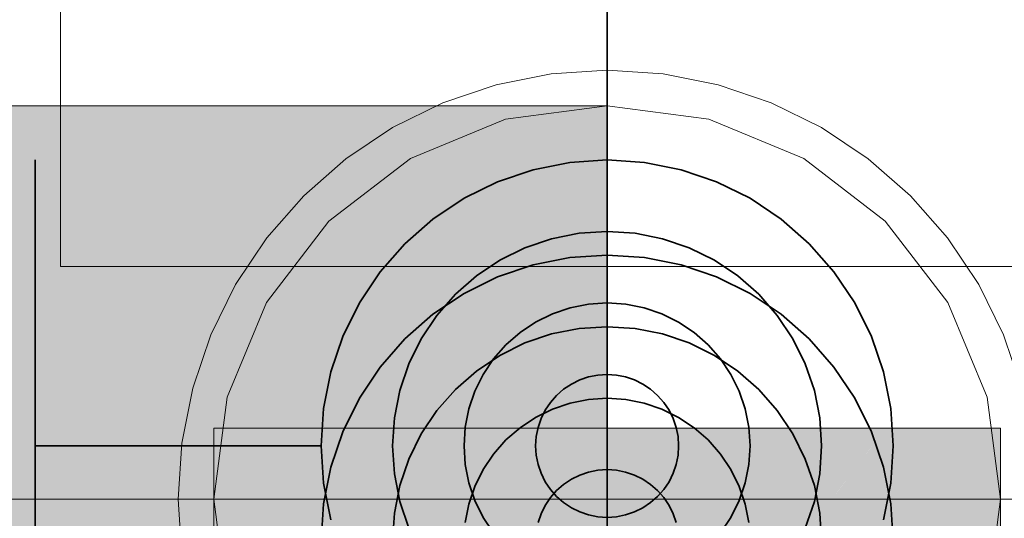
# Model space of a CAD drawing. Extents: x -223 to 557, y -138 to 606.
# Tile 40 of 256: x 15.202 to 16.579, y 8.97 to 9.668. Entities that reach past the tile are written whole.
import ezdxf

# ---------------------------------------------------------------- set-up
doc = ezdxf.new("R2010")
doc.units = 0
doc.layers.get('0').update_dxf_attribs({"lineweight": 35})
doc.layers.add('0-Shading', color=7, linetype='Continuous', lineweight=35)
doc.layers.add('5_EG-HLSE', color=7, linetype='Continuous', lineweight=25)
for name, color, linetype, lineweight, true_color in [('H_Heizkoerper', 1, 'Continuous', 35, 0xff0000), ('H_Vorlauf', 1, 'Continuous', 35, 0xff0000), ('H_Vorlauf_Beschriftung_OG', 1, 'Continuous', 18, 0xff0000), ('H_Vorlauf_OG', 1, 'Continuous', 18, 0xff0000)]:
    doc.layers.add(name, color=color, linetype=linetype, lineweight=lineweight, true_color=true_color)

# ---------------------------------------------------------------- blocks, each defined once
blk = doc.blocks.new('Shading-A07ALDT11N', base_point=(16.4127, 8.9635))
at = {"layer": '0-Shading', "color": 14, "true_color": 0xb00000}
for points in [[(13.8266, 9.3862), (16.0238, 9.3862), (13.8266, 9.5473)], [(16.0238, 9.3862), (13.8266, 9.5473), (16.0238, 9.5473)], [(15.6349, 8.8832), (15.4738, 8.8832), (15.6349, 9.0967)], [(15.4738, 8.8832), (15.6349, 9.0967), (15.4738, 9.0967)], [(16.5738, 8.8832), (16.4127, 8.8832), (16.5738, 9.0967)], [(16.4127, 8.8832), (16.5738, 9.0967), (16.4127, 9.0967)]]:
    blk.add_solid(points, dxfattribs=at)
at = {"layer": '0-Shading', "color": 1, "true_color": 0xf50000}
for points in [[(13.8266, 8.9973), (16.0238, 8.9973), (13.8266, 9.3862)], [(16.0238, 8.9973), (13.8266, 9.3862), (16.0238, 9.3862)], [(13.8266, 8.6084), (16.0238, 8.6084), (13.8266, 8.9973)], [(16.0238, 8.6084), (13.8266, 8.9973), (16.0238, 8.9973)]]:
    blk.add_solid(points, dxfattribs=at)
at = {"layer": '0-Shading', "color": 1, "true_color": 0xf40000}
for points in [[(16.0238, 9.0213), (15.9244, 9.0967), (15.6349, 9.0967)], [(16.0238, 9.0213), (15.6349, 9.0213), (15.6349, 9.0967)], [(16.0238, 9.0213), (16.0238, 9.0967), (15.9244, 9.0967)], [(16.3563, 9.0213), (16.0238, 9.0213), (16.4127, 9.0967)], [(16.0238, 9.0213), (16.4127, 9.0967), (16.1232, 9.0967)], [(16.0238, 9.0213), (16.1232, 9.0967), (16.0238, 9.0967)], [(16.4127, 8.7825), (16.1779, 8.7825), (16.4127, 9.0967)], [(15.904, 8.7825), (15.6349, 8.7825), (16.0238, 9.0213)], [(15.6349, 8.7825), (16.0238, 9.0213), (15.6349, 9.0213)], [(16.0238, 8.951), (15.9885, 8.951), (16.0238, 9.0213)], [(16.3038, 8.951), (16.0238, 8.951), (16.3563, 9.0213)], [(16.0238, 8.951), (16.3563, 9.0213), (16.0238, 9.0213)]]:
    blk.add_solid(points, dxfattribs=at)
at = {"layer": '0-Shading', "color": 16, "true_color": 0x850000}
for points in [[(15.4855, 8.9692), (15.4738, 8.9692), (15.4738, 8.9973)], [(16.5738, 8.9692), (16.5622, 8.9692), (16.5738, 8.9973)]]:
    blk.add_solid(points, dxfattribs=at)
blk = doc.blocks.new('Referenz-A07ALDUO1N', base_point=(-167.6747, -99.33))
at = {"layer": '5_EG-HLSE', "color": 0, "lineweight": 13}
for q in [(15.2596, 18.5229), (17.2596, 9.3229)]:
    blk.add_line((15.2596, 9.3229), q, dxfattribs=at)
blk = doc.blocks.new('Heizkörper-A07ALDUQ1N', base_point=(12.3571, 0.4766))
at = {"layer": 'H_Vorlauf', "color": 0, "linetype": 'ByBlock', "lineweight": -2, "ltscale": 0.35}
for p, q in [((16.0238, 9.8717), (16.0238, 8.2717)), ((15.2238, 8.6717), (15.2238, 9.4717)), ((15.9716, 9.4683), (15.9203, 9.4581)), ((16.0238, 9.4717), (15.9716, 9.4683)), ((16.076, 9.4683), (16.0238, 9.4717)), ((16.1273, 9.4581), (16.076, 9.4683)), ((15.9203, 9.4581), (15.8707, 9.4413)), ((16.1769, 9.4413), (16.1273, 9.4581)), ((15.8707, 9.4413), (15.8238, 9.4181)), ((16.2238, 9.4181), (16.1769, 9.4413)), ((15.8238, 9.4181), (15.7803, 9.3891)), ((16.2673, 9.3891), (16.2238, 9.4181)), ((15.7803, 9.3891), (15.741, 9.3546)), ((16.3066, 9.3546), (16.2673, 9.3891)), ((15.9846, 9.3691), (15.9462, 9.3615)), ((16.0238, 9.3717), (15.9846, 9.3691)), ((16.063, 9.3691), (16.0238, 9.3717)), ((16.1015, 9.3615), (16.063, 9.3691)), ((15.741, 9.3546), (15.7065, 9.3152)), ((15.9462, 9.3615), (15.909, 9.3489)), ((16.1386, 9.3489), (16.1015, 9.3615)), ((16.3411, 9.3152), (16.3066, 9.3546)), ((15.909, 9.3489), (15.8738, 9.3315)), ((16.1738, 9.3315), (16.1386, 9.3489)), ((15.8738, 9.3315), (15.8412, 9.3097)), ((16.2064, 9.3097), (16.1738, 9.3315)), ((15.7065, 9.3152), (15.6774, 9.2717)), ((15.8412, 9.3097), (15.8117, 9.2838)), ((16.2359, 9.2838), (16.2064, 9.3097)), ((16.3702, 9.2717), (16.3411, 9.3152)), ((15.8117, 9.2838), (15.7858, 9.2543)), ((16.2618, 9.2543), (16.2359, 9.2838)), ((15.6774, 9.2717), (15.6543, 9.2248)), ((15.9977, 9.27), (15.972, 9.2649)), ((16.0238, 9.2717), (15.9977, 9.27)), ((16.0499, 9.27), (16.0238, 9.2717)), ((16.0756, 9.2649), (16.0499, 9.27)), ((16.3934, 9.2248), (16.3702, 9.2717)), ((15.7858, 9.2543), (15.764, 9.2217)), ((15.9473, 9.2565), (15.9238, 9.2449)), ((15.972, 9.2649), (15.9473, 9.2565)), ((16.1003, 9.2565), (16.0756, 9.2649)), ((16.1238, 9.2449), (16.1003, 9.2565)), ((16.2836, 9.2217), (16.2618, 9.2543)), ((15.9238, 9.2449), (15.9021, 9.2304)), ((16.1456, 9.2304), (16.1238, 9.2449)), ((15.9021, 9.2304), (15.8824, 9.2131)), ((16.1652, 9.2131), (16.1456, 9.2304)), ((15.6543, 9.2248), (15.6374, 9.1752)), ((15.764, 9.2217), (15.7466, 9.1865)), ((15.8824, 9.2131), (15.8651, 9.1935)), ((16.1825, 9.1935), (16.1652, 9.2131)), ((16.301, 9.1865), (16.2836, 9.2217)), ((16.4102, 9.1752), (16.3934, 9.2248)), ((15.7466, 9.1865), (15.734, 9.1494)), ((15.8651, 9.1935), (15.8506, 9.1717)), ((16.197, 9.1717), (16.1825, 9.1935)), ((16.3136, 9.1494), (16.301, 9.1865)), ((15.6374, 9.1752), (15.6272, 9.1239)), ((15.8506, 9.1717), (15.839, 9.1482)), ((16.0108, 9.1709), (15.9979, 9.1683)), ((16.0238, 9.1717), (16.0108, 9.1709)), ((16.0369, 9.1709), (16.0238, 9.1717)), ((16.0497, 9.1683), (16.0369, 9.1709)), ((16.2086, 9.1482), (16.197, 9.1717)), ((16.4204, 9.1239), (16.4102, 9.1752)), ((15.9738, 9.1583), (15.9629, 9.151)), ((15.9855, 9.1641), (15.9738, 9.1583)), ((15.9979, 9.1683), (15.9855, 9.1641)), ((16.0621, 9.1641), (16.0497, 9.1683)), ((16.0738, 9.1583), (16.0621, 9.1641)), ((16.0847, 9.151), (16.0738, 9.1583)), ((15.734, 9.1494), (15.7264, 9.1109)), ((15.839, 9.1482), (15.8306, 9.1235)), ((15.9531, 9.1424), (15.9445, 9.1326)), ((15.9629, 9.151), (15.9531, 9.1424)), ((16.0945, 9.1424), (16.0847, 9.151)), ((16.1031, 9.1326), (16.0945, 9.1424)), ((16.217, 9.1235), (16.2086, 9.1482)), ((16.3212, 9.1109), (16.3136, 9.1494)), ((15.9445, 9.1326), (15.9372, 9.1217)), ((16.1104, 9.1217), (16.1031, 9.1326)), ((15.6272, 9.1239), (15.6238, 9.0717)), ((15.8306, 9.1235), (15.8255, 9.0978)), ((15.9372, 9.1217), (15.9314, 9.11)), ((16.1162, 9.11), (16.1104, 9.1217)), ((16.2221, 9.0978), (16.217, 9.1235)), ((16.4238, 9.0717), (16.4204, 9.1239)), ((15.7264, 9.1109), (15.7238, 9.0717)), ((15.9314, 9.11), (15.9272, 9.0976)), ((16.1204, 9.0976), (16.1162, 9.11)), ((16.3238, 9.0717), (16.3212, 9.1109)), ((15.8255, 9.0978), (15.8238, 9.0717)), ((15.9272, 9.0976), (15.9247, 9.0848)), ((16.123, 9.0848), (16.1204, 9.0976)), ((16.2238, 9.0717), (16.2221, 9.0978)), ((15.9247, 9.0848), (15.9238, 9.0717)), ((16.1238, 9.0717), (16.123, 9.0848)), ((15.6238, 9.0717), (15.2238, 9.0717)), ((15.6238, 9.0717), (15.6272, 9.0195)), ((15.7238, 9.0717), (15.7264, 9.0326)), ((15.8238, 9.0717), (15.8255, 9.0456)), ((15.9238, 9.0717), (15.9247, 9.0587)), ((16.123, 9.0587), (16.1238, 9.0717)), ((16.2221, 9.0456), (16.2238, 9.0717)), ((16.3212, 9.0326), (16.3238, 9.0717)), ((16.4204, 9.0195), (16.4238, 9.0717)), ((15.9247, 9.0587), (15.9272, 9.0458)), ((16.1204, 9.0458), (16.123, 9.0587)), ((15.7264, 9.0326), (15.734, 8.9941)), ((15.8255, 9.0456), (15.8306, 9.0199)), ((15.9272, 9.0458), (15.9314, 9.0334)), ((15.9314, 9.0334), (15.9372, 9.0217)), ((16.1104, 9.0217), (16.1162, 9.0334)), ((16.1162, 9.0334), (16.1204, 9.0458)), ((16.217, 9.0199), (16.2221, 9.0456)), ((16.3136, 8.9941), (16.3212, 9.0326)), ((15.6272, 9.0195), (15.6374, 8.9682)), ((15.8306, 9.0199), (15.839, 8.9952)), ((15.9372, 9.0217), (15.9445, 9.0108)), ((16.1031, 9.0108), (16.1104, 9.0217)), ((16.2086, 8.9952), (16.217, 9.0199)), ((16.4102, 8.9682), (16.4204, 9.0195)), ((15.9445, 9.0108), (15.9531, 9.001)), ((16.0945, 9.001), (16.1031, 9.0108)), ((15.734, 8.9941), (15.7466, 8.9569)), ((15.839, 8.9952), (15.8506, 8.9717)), ((15.9531, 9.001), (15.9629, 8.9924)), ((15.9629, 8.9924), (15.9738, 8.9851)), ((16.0738, 8.9851), (16.0847, 8.9924)), ((16.0847, 8.9924), (16.0945, 9.001)), ((16.197, 8.9717), (16.2086, 8.9952)), ((16.301, 8.9569), (16.3136, 8.9941)), ((15.9738, 8.9851), (15.9855, 8.9793)), ((15.9855, 8.9793), (15.9979, 8.9751)), ((16.0497, 8.9751), (16.0621, 8.9793)), ((16.0621, 8.9793), (16.0738, 8.9851)), ((15.8506, 8.9717), (15.8651, 8.95)), ((15.9979, 8.9751), (16.0108, 8.9726)), ((16.0108, 8.9726), (16.0238, 8.9717)), ((16.0238, 8.9717), (16.0369, 8.9726)), ((16.0369, 8.9726), (16.0497, 8.9751)), ((16.1825, 8.95), (16.197, 8.9717))]:
    blk.add_line(p, q, dxfattribs=at)
blk = doc.blocks.new('Heizkörper-A07ALDVC1N', base_point=(10.9576, -1.056))
at = {"layer": 'H_Vorlauf', "color": 0, "linetype": 'ByBlock', "lineweight": -2, "ltscale": 0.35}
for p, q in [((16.0238, 9.7385), (16.0238, 8.1385)), ((15.2238, 8.5385), (15.2238, 9.3385)), ((16.0238, 9.3385), (15.9716, 9.3351)), ((16.076, 9.3351), (16.0238, 9.3385)), ((15.9203, 9.3249), (15.8707, 9.3081)), ((15.9716, 9.3351), (15.9203, 9.3249)), ((16.1273, 9.3249), (16.076, 9.3351)), ((16.1769, 9.3081), (16.1273, 9.3249)), ((15.8707, 9.3081), (15.8238, 9.285)), ((16.2238, 9.285), (16.1769, 9.3081)), ((15.8238, 9.285), (15.7803, 9.2559)), ((16.2673, 9.2559), (16.2238, 9.285)), ((15.7803, 9.2559), (15.741, 9.2214)), ((16.3066, 9.2214), (16.2673, 9.2559)), ((15.9462, 9.2283), (15.909, 9.2157)), ((15.9846, 9.236), (15.9462, 9.2283)), ((16.0238, 9.2385), (15.9846, 9.236)), ((16.063, 9.236), (16.0238, 9.2385)), ((16.1015, 9.2283), (16.063, 9.236)), ((16.1386, 9.2157), (16.1015, 9.2283)), ((15.741, 9.2214), (15.7065, 9.182)), ((15.909, 9.2157), (15.8738, 9.1983)), ((16.1738, 9.1983), (16.1386, 9.2157)), ((16.3411, 9.182), (16.3066, 9.2214)), ((15.8738, 9.1983), (15.8412, 9.1765)), ((16.2064, 9.1765), (16.1738, 9.1983)), ((15.7065, 9.182), (15.6774, 9.1385)), ((15.8412, 9.1765), (15.8117, 9.1507)), ((16.2359, 9.1507), (16.2064, 9.1765)), ((16.3702, 9.1385), (16.3411, 9.182)), ((15.8117, 9.1507), (15.7858, 9.1212)), ((16.2618, 9.1212), (16.2359, 9.1507)), ((15.6774, 9.1385), (15.6543, 9.0916)), ((15.972, 9.1317), (15.9473, 9.1233)), ((15.9977, 9.1368), (15.972, 9.1317)), ((16.0238, 9.1385), (15.9977, 9.1368)), ((16.0499, 9.1368), (16.0238, 9.1385)), ((16.0756, 9.1317), (16.0499, 9.1368)), ((16.1003, 9.1233), (16.0756, 9.1317)), ((16.3934, 9.0916), (16.3702, 9.1385)), ((15.7858, 9.1212), (15.764, 9.0885)), ((15.9473, 9.1233), (15.9238, 9.1117)), ((16.1238, 9.1117), (16.1003, 9.1233)), ((16.2836, 9.0885), (16.2618, 9.1212)), ((15.9238, 9.1117), (15.9021, 9.0972)), ((16.1456, 9.0972), (16.1238, 9.1117)), ((15.6543, 9.0916), (15.6374, 9.0421)), ((15.764, 9.0885), (15.7466, 9.0533)), ((15.9021, 9.0972), (15.8824, 9.08)), ((16.1652, 9.08), (16.1456, 9.0972)), ((16.301, 9.0533), (16.2836, 9.0885)), ((16.4102, 9.0421), (16.3934, 9.0916)), ((15.8824, 9.08), (15.8651, 9.0603)), ((16.1825, 9.0603), (16.1652, 9.08)), ((15.8651, 9.0603), (15.8506, 9.0385)), ((16.197, 9.0385), (16.1825, 9.0603)), ((15.7466, 9.0533), (15.734, 9.0162)), ((16.3136, 9.0162), (16.301, 9.0533)), ((15.6374, 9.0421), (15.6272, 8.9908)), ((15.8506, 9.0385), (15.839, 9.0151)), ((15.9979, 9.0351), (15.9855, 9.0309)), ((16.0108, 9.0377), (15.9979, 9.0351)), ((16.0238, 9.0385), (16.0108, 9.0377)), ((16.0369, 9.0377), (16.0238, 9.0385)), ((16.0497, 9.0351), (16.0369, 9.0377)), ((16.0621, 9.0309), (16.0497, 9.0351)), ((16.2086, 9.0151), (16.197, 9.0385)), ((16.4204, 8.9908), (16.4102, 9.0421)), ((15.9738, 9.0251), (15.9629, 9.0179)), ((15.9855, 9.0309), (15.9738, 9.0251)), ((16.0738, 9.0251), (16.0621, 9.0309)), ((16.0847, 9.0179), (16.0738, 9.0251)), ((15.734, 9.0162), (15.7264, 8.9777)), ((15.839, 9.0151), (15.8306, 8.9903)), ((15.9531, 9.0093), (15.9445, 8.9994)), ((15.9629, 9.0179), (15.9531, 9.0093)), ((16.0945, 9.0093), (16.0847, 9.0179)), ((16.1031, 8.9994), (16.0945, 9.0093)), ((16.217, 8.9903), (16.2086, 9.0151)), ((16.3212, 8.9777), (16.3136, 9.0162)), ((15.9445, 8.9994), (15.9372, 8.9885)), ((16.1104, 8.9885), (16.1031, 8.9994)), ((15.6272, 8.9908), (15.6238, 8.9385)), ((15.7264, 8.9777), (15.7238, 8.9385)), ((15.8306, 8.9903), (15.8255, 8.9646)), ((15.9372, 8.9885), (15.9314, 8.9768)), ((16.1162, 8.9768), (16.1104, 8.9885)), ((16.2221, 8.9646), (16.217, 8.9903)), ((16.3238, 8.9385), (16.3212, 8.9777)), ((16.4238, 8.9385), (16.4204, 8.9908)), ((15.9314, 8.9768), (15.9272, 8.9644)), ((16.1204, 8.9644), (16.1162, 8.9768))]:
    blk.add_line(p, q, dxfattribs=at)
blk = doc.blocks.new('Rohr - 1703-A07ALE341N', base_point=(13.0566, 8.9973))
at = {"color": 0, "linetype": 'ByBlock', "lineweight": -2, "ltscale": 0.18}
blk.add_line((13.0566, 8.9973), (15.4238, 8.9973), dxfattribs=at)
blk = doc.blocks.new('Bauteilbeschriftung-A07ALE361N', base_point=(14.5402, -11.0027))
at = {"color": 0, "linetype": 'ByBlock', "lineweight": -2, "ltscale": 0.18}
blk.add_line((25.7796, 8.9973), (14.5402, 8.9973), dxfattribs=at)
blk = doc.blocks.new('T-Stück-A07ALE3A1N', base_point=(15.4238, 8.3973))
at = {"color": 0, "lineweight": -2}
for p, q in [((16.0238, 9.5973), (15.9455, 9.5922)), ((16.1021, 9.5922), (16.0238, 9.5973)), ((15.9455, 9.5922), (15.8685, 9.5769)), ((16.1791, 9.5769), (16.1021, 9.5922)), ((15.8685, 9.5769), (15.7942, 9.5516)), ((16.2534, 9.5516), (16.1791, 9.5769)), ((15.7942, 9.5516), (15.7238, 9.5169)), ((16.3238, 9.5169), (16.2534, 9.5516)), ((15.7238, 9.5169), (15.6586, 9.4733)), ((16.3891, 9.4733), (16.3238, 9.5169)), ((15.6586, 9.4733), (15.5995, 9.4216)), ((16.4481, 9.4216), (16.3891, 9.4733)), ((15.5995, 9.4216), (15.5478, 9.3626)), ((16.4998, 9.3626), (16.4481, 9.4216)), ((15.5478, 9.3626), (15.5042, 9.2973)), ((16.5434, 9.2973), (16.4998, 9.3626)), ((15.5042, 9.2973), (15.4695, 9.2269)), ((16.5781, 9.2269), (16.5434, 9.2973)), ((15.4695, 9.2269), (15.4443, 9.1526)), ((16.6034, 9.1526), (16.5781, 9.2269)), ((15.4443, 9.1526), (15.4289, 9.0756)), ((16.6187, 9.0756), (16.6034, 9.1526)), ((15.4289, 9.0756), (15.4238, 8.9973)), ((16.6238, 8.9973), (16.6187, 9.0756)), ((15.4238, 8.9973), (15.4289, 8.919)), ((16.6187, 8.919), (16.6238, 8.9973)), ((15.4289, 8.919), (15.4443, 8.842)), ((16.6034, 8.842), (16.6187, 8.919)), ((15.4443, 8.842), (15.4695, 8.7677)), ((16.5781, 8.7677), (16.6034, 8.842)), ((15.4695, 8.7677), (15.5042, 8.6973)), ((16.5434, 8.6973), (16.5781, 8.7677)), ((15.5042, 8.6973), (15.5478, 8.632)), ((16.4998, 8.632), (16.5434, 8.6973)), ((15.5478, 8.632), (15.5995, 8.573)), ((16.4481, 8.573), (16.4998, 8.632)), ((15.5995, 8.573), (15.6586, 8.5213)), ((16.3891, 8.5213), (16.4481, 8.573)), ((15.6586, 8.5213), (15.7238, 8.4777)), ((16.3238, 8.4777), (16.3891, 8.5213)), ((15.7238, 8.4777), (15.7942, 8.443)), ((16.2534, 8.443), (16.3238, 8.4777)), ((15.7942, 8.443), (15.8685, 8.4178)), ((16.1791, 8.4178), (16.2534, 8.443)), ((15.8685, 8.4178), (15.9455, 8.4024)), ((16.1021, 8.4024), (16.1791, 8.4178)), ((15.9455, 8.4024), (16.0238, 8.3973)), ((16.0238, 8.3973), (16.1021, 8.4024))]:
    blk.add_line(p, q, dxfattribs=at)
blk = doc.blocks.new('Geometrie-A07ALE4S1N', base_point=(-44.2033, 3.1729))
at = {"layer": 'H_Vorlauf_OG'}
for p, q in [((16.0238, 9.5473), (13.8266, 9.5473)), ((16.0238, 9.5473), (15.8815, 9.5286)), ((15.8815, 9.5286), (16.0238, 9.5473)), ((16.0238, 9.5473), (16.0238, 9.2251)), ((16.1662, 9.5286), (16.0238, 9.5473)), ((16.0238, 9.5473), (16.1662, 9.5286)), ((15.8815, 9.5286), (15.7488, 9.4736)), ((15.7488, 9.4736), (15.8815, 9.5286)), ((16.2988, 9.4736), (16.1662, 9.5286)), ((16.1662, 9.5286), (16.2988, 9.4736)), ((15.7488, 9.4736), (15.6349, 9.3862)), ((15.6349, 9.3862), (15.7488, 9.4736)), ((16.4127, 9.3862), (16.2988, 9.4736)), ((16.2988, 9.4736), (16.4127, 9.3862)), ((15.6349, 9.3862), (15.5475, 9.2723)), ((15.5475, 9.2723), (15.6349, 9.3862)), ((16.5001, 9.2723), (16.4127, 9.3862)), ((16.4127, 9.3862), (16.5001, 9.2723)), ((15.5475, 9.2723), (15.4925, 9.1397)), ((15.4925, 9.1397), (15.5475, 9.2723)), ((16.5551, 9.1397), (16.5001, 9.2723)), ((16.5001, 9.2723), (16.5551, 9.1397)), ((16.0238, 9.2251), (16.0238, 8.7695)), ((15.4925, 9.1397), (15.4738, 8.9973)), ((15.4738, 8.9973), (15.4925, 9.1397)), ((16.5738, 8.9973), (16.5551, 9.1397)), ((16.5551, 9.1397), (16.5738, 8.9973)), ((15.4925, 9.0967), (15.4738, 9.0967)), ((15.4738, 9.0967), (15.4925, 9.0967)), ((15.4738, 8.8832), (15.4738, 9.0967)), ((15.5475, 9.0967), (15.4925, 9.0967)), ((15.4925, 9.0967), (15.5475, 9.0967)), ((15.6349, 9.0967), (15.5475, 9.0967)), ((15.5475, 9.0967), (15.6349, 9.0967)), ((15.7488, 9.0967), (15.6349, 9.0967)), ((15.6349, 9.0967), (15.7488, 9.0967)), ((15.8815, 9.0967), (15.7488, 9.0967)), ((15.7488, 9.0967), (15.8815, 9.0967)), ((16.0238, 9.0967), (15.8815, 9.0967)), ((15.8815, 9.0967), (16.0238, 9.0967)), ((16.0238, 9.0967), (16.1662, 9.0967)), ((16.1662, 9.0967), (16.0238, 9.0967)), ((16.1662, 9.0967), (16.2988, 9.0967)), ((16.2988, 9.0967), (16.1662, 9.0967)), ((16.2988, 9.0967), (16.4127, 9.0967)), ((16.4127, 9.0967), (16.2988, 9.0967)), ((16.4127, 9.0967), (16.5001, 9.0967)), ((16.5001, 9.0967), (16.4127, 9.0967)), ((16.5001, 9.0967), (16.5551, 9.0967)), ((16.5551, 9.0967), (16.5001, 9.0967)), ((16.5551, 9.0967), (16.5738, 9.0967)), ((16.5738, 9.0967), (16.5551, 9.0967)), ((16.5738, 8.8832), (16.5738, 9.0967)), ((15.4738, 8.9973), (15.4925, 8.855)), ((15.4738, 8.9973), (15.4738, 8.9692)), ((15.4925, 8.855), (15.4738, 8.9973)), ((16.5551, 8.855), (16.5738, 8.9973)), ((16.5738, 8.9973), (16.5551, 8.855)), ((16.5738, 8.9973), (16.5738, 8.9692))]:
    blk.add_line(p, q, dxfattribs=at)

msp = doc.modelspace()

# ---------------------------------------------------------------- block references
at = {"color": 251, "lineweight": 25, "ltscale": 0.25, "true_color": 0x585858}
msp.add_blockref('Referenz-A07ALDUO1N', (-167.6747, -99.33), dxfattribs=at)
at = {"linetype": 'Continuous', "ltscale": 0.35}
msp.add_blockref('Geometrie-A07ALE4S1N', (-44.2033, 3.1729), dxfattribs=at)
msp.add_blockref('Shading-A07ALDT11N', (16.4127, 8.9635))
at = {"layer": 'H_Heizkoerper', "ltscale": 0.35}
for name, p in [('Heizkörper-A07ALDUQ1N', (12.3571, 0.4766)), ('Heizkörper-A07ALDVC1N', (10.9576, -1.056))]:
    msp.add_blockref(name, p, dxfattribs=at)
at = {"layer": 'H_Vorlauf_Beschriftung_OG', "ltscale": 0.18}
msp.add_blockref('Bauteilbeschriftung-A07ALE361N', (14.5402, -11.0027), dxfattribs=at)
at = {"layer": 'H_Vorlauf_OG', "ltscale": 0.18}
for name, p in [('T-Stück-A07ALE3A1N', (15.4238, 8.3973)), ('Rohr - 1703-A07ALE341N', (13.0566, 8.9973))]:
    msp.add_blockref(name, p, dxfattribs=at)

doc.saveas('drawing.dxf')
